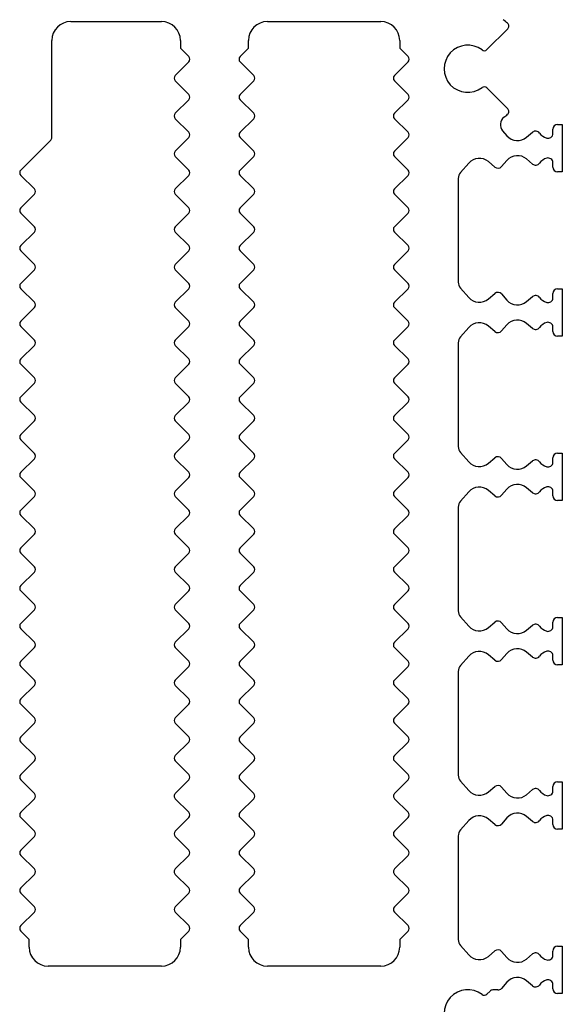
# Model space of a CAD drawing. Header units: millimetres. Extents: x 0 to 594, y 0 to 420.
# Tile 97 of 104: x 349 to 377, y 283 to 335. Entities that reach past the tile are written whole.
import ezdxf

# ---------------------------------------------------------------- set-up
doc = ezdxf.new("R2010")
doc.units = ezdxf.units.MM
doc.header["$LTSCALE"] = 32.67
doc.layers.get('0').update_dxf_attribs({"linetype": 'CONTINUOUS'})

msp = doc.modelspace()

# ---------------------------------------------------------------- linework, layer by layer
at = {"color": 7, "linetype": 'CONTINUOUS'}
for p, q in [((351.34834, 334.95778), (356.14834, 334.95778)), ((361.74834, 334.95778), (367.74834, 334.95778)), ((374.46495, 334.57439), (373.36385, 333.47329)), ((350.34834, 328.82338), (350.34834, 333.95778)), ((357.14834, 333.95778), (357.14834, 333.54054)), ((360.74834, 333.54054), (360.74834, 333.95778)), ((368.74834, 333.95778), (368.74834, 333.54054)), ((357.14834, 333.54054), (357.58955, 333.09933)), ((360.30714, 333.09933), (360.74834, 333.54054)), ((368.74834, 333.54054), (369.18955, 333.09933)), ((357.58955, 332.81649), (356.87239, 332.09933)), ((361.02429, 332.09933), (360.30714, 332.81649)), ((369.18955, 332.81649), (368.47239, 332.09933)), ((356.87239, 331.81649), (357.58955, 331.09933)), ((360.30714, 331.09933), (361.02429, 331.81649)), ((368.47239, 331.81649), (369.18955, 331.09933)), ((373.36384, 331.44228), (374.46494, 330.34118)), ((357.58955, 330.81649), (356.87239, 330.09933)), ((361.02429, 330.09933), (360.30714, 330.81649)), ((369.18955, 330.81649), (368.47239, 330.09933)), ((356.87239, 329.81649), (357.58955, 329.09933)), ((360.30714, 329.09933), (361.02429, 329.81649)), ((368.47239, 329.81649), (369.18955, 329.09933)), ((377.09834, 329.50778), (377.34834, 329.50778)), ((377.34834, 329.50778), (377.34834, 327.00778)), ((374.19318, 329.16937), (374.41672, 328.9139)), ((375.46324, 328.83325), (375.7803, 329.09929)), ((376.84834, 329.02856), (376.84834, 329.25778)), ((348.70714, 327.09933), (350.28976, 328.68196)), ((357.58955, 328.81649), (356.87239, 328.09933)), ((361.02429, 328.09933), (360.30714, 328.81649)), ((369.18955, 328.81649), (368.47239, 328.09933)), ((356.87239, 327.81649), (357.58955, 327.09933)), ((360.30714, 327.09933), (361.02429, 327.81649)), ((368.47239, 327.81649), (369.18955, 327.09933)), ((372.39676, 327.46015), (371.97184, 326.97454)), ((373.78629, 327.25298), (373.44328, 327.5408)), ((374.41672, 327.60167), (374.13513, 327.27986)), ((375.7803, 327.41627), (375.46324, 327.68232)), ((376.84834, 327.25778), (376.84834, 327.487)), ((349.42429, 326.09933), (348.70714, 326.81649)), ((357.58955, 326.81649), (356.87239, 326.09933)), ((361.02429, 326.09933), (360.30714, 326.81649)), ((369.18955, 326.81649), (368.47239, 326.09933)), ((377.34834, 327.00778), (377.09834, 327.00778)), ((371.84813, 326.64528), (371.84813, 321.17028)), ((348.70714, 325.09933), (349.42429, 325.81649)), ((356.87239, 325.81649), (357.58955, 325.09933)), ((360.30714, 325.09933), (361.02429, 325.81649)), ((368.47239, 325.81649), (369.18955, 325.09933)), ((349.42429, 324.09933), (348.70714, 324.81649)), ((357.58955, 324.81649), (356.87239, 324.09933)), ((361.02429, 324.09933), (360.30714, 324.81649)), ((369.18955, 324.81649), (368.47239, 324.09933)), ((348.70714, 323.09933), (349.42429, 323.81649)), ((356.87239, 323.81649), (357.58955, 323.09933)), ((360.30714, 323.09933), (361.02429, 323.81649)), ((368.47239, 323.81649), (369.18955, 323.09933)), ((349.42429, 322.09933), (348.70714, 322.81649)), ((357.58955, 322.81649), (356.87239, 322.09933)), ((361.02429, 322.09933), (360.30714, 322.81649)), ((369.18955, 322.81649), (368.47239, 322.09933)), ((348.70714, 321.09933), (349.42429, 321.81649)), ((356.87239, 321.81649), (357.58955, 321.09933)), ((360.30714, 321.09933), (361.02429, 321.81649)), ((368.47239, 321.81649), (369.18955, 321.09933)), ((349.42429, 320.09933), (348.70714, 320.81649)), ((357.58955, 320.81649), (356.87239, 320.09933)), ((361.02429, 320.09933), (360.30714, 320.81649)), ((369.18955, 320.81649), (368.47239, 320.09933)), ((371.97184, 320.84103), (372.39676, 320.35542)), ((373.44328, 320.27477), (373.78629, 320.56259)), ((374.13513, 320.53571), (374.41672, 320.2139)), ((376.84834, 320.32856), (376.84834, 320.55778)), ((377.09834, 320.80778), (377.34834, 320.80778)), ((377.34834, 320.80778), (377.34834, 318.30778)), ((375.46324, 320.13325), (375.7803, 320.39929)), ((348.70714, 319.09933), (349.42429, 319.81649)), ((356.87239, 319.81649), (357.58955, 319.09933)), ((360.30714, 319.09933), (361.02429, 319.81649)), ((368.47239, 319.81649), (369.18955, 319.09933)), ((375.7803, 318.71627), (375.46324, 318.98232)), ((349.42429, 318.09933), (348.70714, 318.81649)), ((357.58955, 318.81649), (356.87239, 318.09933)), ((361.02429, 318.09933), (360.30714, 318.81649)), ((369.18955, 318.81649), (368.47239, 318.09933)), ((372.39676, 318.76015), (371.97184, 318.27454)), ((373.78629, 318.55298), (373.44328, 318.8408)), ((374.41672, 318.90167), (374.13513, 318.57986)), ((376.84834, 318.55778), (376.84834, 318.787)), ((371.84813, 317.94528), (371.84813, 312.47028)), ((377.34834, 318.30778), (377.09834, 318.30778)), ((348.70714, 317.09933), (349.42429, 317.81649)), ((356.87239, 317.81649), (357.58955, 317.09933)), ((360.30714, 317.09933), (361.02429, 317.81649)), ((368.47239, 317.81649), (369.18955, 317.09933)), ((349.42429, 316.09933), (348.70714, 316.81649)), ((357.58955, 316.81649), (356.87239, 316.09933)), ((361.02429, 316.09933), (360.30714, 316.81649)), ((369.18955, 316.81649), (368.47239, 316.09933)), ((348.70701, 315.0992), (349.42429, 315.81649)), ((356.87239, 315.81649), (357.58968, 315.0992)), ((360.30701, 315.0992), (361.02429, 315.81649)), ((368.47239, 315.81649), (369.18968, 315.0992)), ((349.42429, 314.09908), (348.70701, 314.81636)), ((357.58968, 314.81636), (356.87239, 314.09908)), ((361.02429, 314.09908), (360.30701, 314.81636)), ((369.18968, 314.81636), (368.47239, 314.09908)), ((348.70714, 313.09908), (349.42429, 313.81623)), ((356.87239, 313.81623), (357.58955, 313.09908)), ((360.30714, 313.09908), (361.02429, 313.81623)), ((368.47239, 313.81623), (369.18955, 313.09908)), ((349.42429, 312.09908), (348.70714, 312.81623)), ((357.58955, 312.81623), (356.87239, 312.09908)), ((361.02429, 312.09908), (360.30714, 312.81623)), ((369.18955, 312.81623), (368.47239, 312.09908)), ((348.70714, 311.09908), (349.42429, 311.81623)), ((356.87239, 311.81623), (357.58955, 311.09908)), ((360.30714, 311.09908), (361.02429, 311.81623)), ((368.47239, 311.81623), (369.18955, 311.09908)), ((371.97184, 312.14103), (372.39676, 311.65542)), ((373.44328, 311.57477), (373.78629, 311.86259)), ((374.13513, 311.83571), (374.41672, 311.5139)), ((375.46324, 311.43325), (375.7803, 311.69929)), ((376.84834, 311.62856), (376.84834, 311.85778)), ((377.09834, 312.10778), (377.34834, 312.10778)), ((377.34834, 312.10778), (377.34834, 309.60778)), ((349.42429, 310.09908), (348.70714, 310.81623)), ((357.58955, 310.81623), (356.87239, 310.09908)), ((361.02429, 310.09908), (360.30714, 310.81623)), ((369.18955, 310.81623), (368.47239, 310.09908)), ((373.78629, 309.85298), (373.44328, 310.1408)), ((374.41672, 310.20167), (374.13513, 309.87986)), ((375.7803, 310.01627), (375.46324, 310.28232)), ((348.70714, 309.09908), (349.42429, 309.81623)), ((356.87239, 309.81623), (357.58955, 309.09908)), ((360.30714, 309.09908), (361.02429, 309.81623)), ((368.47239, 309.81623), (369.18955, 309.09908)), ((372.39676, 310.06015), (371.97184, 309.57454)), ((376.84834, 309.85778), (376.84834, 310.087)), ((377.34834, 309.60778), (377.09834, 309.60778)), ((371.84813, 309.24528), (371.84813, 303.77028)), ((349.42429, 308.09908), (348.70714, 308.81623)), ((357.58955, 308.81623), (356.87239, 308.09908)), ((361.02429, 308.09908), (360.30714, 308.81623)), ((369.18955, 308.81623), (368.47239, 308.09908)), ((348.70714, 307.09908), (349.42429, 307.81623)), ((356.87239, 307.81623), (357.58955, 307.09908)), ((360.30714, 307.09908), (361.02429, 307.81623)), ((368.47239, 307.81623), (369.18955, 307.09908)), ((349.42429, 306.09908), (348.70714, 306.81623)), ((357.58955, 306.81623), (356.87239, 306.09908)), ((361.02429, 306.09908), (360.30714, 306.81623)), ((369.18955, 306.81623), (368.47239, 306.09908)), ((348.70714, 305.09908), (349.42429, 305.81623)), ((356.87239, 305.81623), (357.58955, 305.09908)), ((360.30714, 305.09908), (361.02429, 305.81623)), ((368.47239, 305.81623), (369.18955, 305.09908)), ((349.42429, 304.09908), (348.70714, 304.81623)), ((357.58955, 304.81623), (356.87239, 304.09908)), ((361.02429, 304.09908), (360.30714, 304.81623)), ((369.18955, 304.81623), (368.47239, 304.09908)), ((348.70714, 303.09908), (349.42429, 303.81623)), ((356.87239, 303.81623), (357.58955, 303.09908)), ((360.30714, 303.09908), (361.02429, 303.81623)), ((368.47239, 303.81623), (369.18955, 303.09908)), ((371.97184, 303.44103), (372.39676, 302.95542)), ((377.09834, 303.40778), (377.34834, 303.40778)), ((377.34834, 303.40778), (377.34834, 300.90778)), ((349.42429, 302.09908), (348.70714, 302.81623)), ((357.58955, 302.81623), (356.87239, 302.09908)), ((361.02429, 302.09908), (360.30714, 302.81623)), ((369.18955, 302.81623), (368.47239, 302.09908)), ((373.44328, 302.87477), (373.78629, 303.16259)), ((374.13513, 303.13571), (374.41672, 302.8139)), ((375.46324, 302.73325), (375.7803, 302.99929)), ((376.84834, 302.92856), (376.84834, 303.15778)), ((348.70714, 301.09908), (349.42429, 301.81623)), ((356.87239, 301.81623), (357.58955, 301.09908)), ((360.30714, 301.09908), (361.02429, 301.81623)), ((368.47239, 301.81623), (369.18955, 301.09908)), ((372.39676, 301.36015), (371.97184, 300.87454)), ((373.78629, 301.15298), (373.44328, 301.4408)), ((374.41672, 301.50167), (374.13513, 301.17986)), ((375.7803, 301.31627), (375.46324, 301.58232)), ((376.84834, 301.15778), (376.84834, 301.387)), ((349.42429, 300.09908), (348.70714, 300.81623)), ((357.58955, 300.81623), (356.87239, 300.09908)), ((361.02429, 300.09908), (360.30714, 300.81623)), ((369.18955, 300.81623), (368.47239, 300.09908)), ((377.34834, 300.90778), (377.09834, 300.90778)), ((371.84813, 300.54528), (371.84813, 295.07028)), ((348.70714, 299.09908), (349.42429, 299.81623)), ((356.87239, 299.81623), (357.58955, 299.09908)), ((360.30714, 299.09908), (361.02429, 299.81623)), ((368.47239, 299.81623), (369.18955, 299.09908)), ((349.42429, 298.09908), (348.70714, 298.81623)), ((357.58955, 298.81623), (356.87239, 298.09908)), ((361.02429, 298.09908), (360.30714, 298.81623)), ((369.18955, 298.81623), (368.47239, 298.09908)), ((348.70714, 297.09908), (349.42429, 297.81623)), ((356.87239, 297.81623), (357.58955, 297.09908)), ((360.30714, 297.09908), (361.02429, 297.81623)), ((368.47239, 297.81623), (369.18955, 297.09908)), ((349.42429, 296.09908), (348.70714, 296.81623)), ((357.58955, 296.81623), (356.87239, 296.09908)), ((361.02429, 296.09908), (360.30714, 296.81623)), ((369.18955, 296.81623), (368.47239, 296.09908)), ((348.70714, 295.09908), (349.42429, 295.81623)), ((356.87239, 295.81623), (357.58955, 295.09908)), ((360.30714, 295.09908), (361.02429, 295.81623)), ((368.47239, 295.81623), (369.18955, 295.09908)), ((349.42429, 294.09908), (348.70714, 294.81623)), ((357.58955, 294.81623), (356.87239, 294.09908)), ((361.02429, 294.09908), (360.30714, 294.81623)), ((369.18955, 294.81623), (368.47239, 294.09908)), ((371.97184, 294.74103), (372.39676, 294.25542)), ((377.09834, 294.70778), (377.34834, 294.70778)), ((377.34834, 294.70778), (377.34834, 292.20778)), ((373.44328, 294.17477), (373.78629, 294.46259)), ((374.13513, 294.43571), (374.41672, 294.1139)), ((375.46324, 294.03325), (375.7803, 294.29929)), ((376.84834, 294.22856), (376.84834, 294.45778)), ((348.70714, 293.09908), (349.4243, 293.81624)), ((356.87239, 293.81623), (357.58955, 293.09908)), ((360.30714, 293.09908), (361.0243, 293.81624)), ((368.47239, 293.81623), (369.18955, 293.09908)), ((349.42429, 292.09908), (348.70714, 292.81623)), ((357.58955, 292.81623), (356.87239, 292.09908)), ((361.02429, 292.09908), (360.30714, 292.81623)), ((369.18955, 292.81623), (368.47239, 292.09908)), ((372.39676, 292.66015), (371.97184, 292.17454)), ((373.78629, 292.45298), (373.44328, 292.7408)), ((374.41672, 292.80167), (374.13513, 292.47986)), ((375.7803, 292.61627), (375.46324, 292.88232)), ((376.84834, 292.45778), (376.84834, 292.687)), ((377.34834, 292.20778), (377.09834, 292.20778)), ((348.70714, 291.09908), (349.42429, 291.81623)), ((356.87239, 291.81623), (357.58955, 291.09908)), ((360.30714, 291.09908), (361.02429, 291.81623)), ((368.47239, 291.81623), (369.18955, 291.09908)), ((371.84813, 291.84528), (371.84813, 286.37028)), ((349.42429, 290.09908), (348.70714, 290.81623)), ((357.58955, 290.81623), (356.87239, 290.09908)), ((361.02429, 290.09908), (360.30714, 290.81623)), ((369.18955, 290.81623), (368.47239, 290.09908)), ((348.70714, 289.09908), (349.4243, 289.81624)), ((356.87239, 289.81623), (357.58955, 289.09908)), ((360.30714, 289.09908), (361.0243, 289.81624)), ((368.47239, 289.81623), (369.18955, 289.09908)), ((349.42429, 288.09908), (348.70714, 288.81623)), ((357.58955, 288.81623), (356.87239, 288.09908)), ((361.02429, 288.09908), (360.30714, 288.81623)), ((369.18955, 288.81623), (368.47239, 288.09908)), ((348.70714, 287.09908), (349.42429, 287.81623)), ((356.87239, 287.81623), (357.58955, 287.09908)), ((360.30714, 287.09908), (361.02429, 287.81623)), ((368.47239, 287.81623), (369.18955, 287.09908)), ((349.14834, 286.37503), (348.70714, 286.81623)), ((357.58955, 286.81623), (357.14834, 286.37503)), ((360.74834, 286.37503), (360.30714, 286.81623)), ((369.18955, 286.81623), (368.74834, 286.37503)), ((349.14834, 285.95778), (349.14834, 286.37503)), ((357.14834, 286.37503), (357.14834, 285.95778)), ((360.74834, 285.95778), (360.74834, 286.37503)), ((368.74834, 286.37503), (368.74834, 285.95778)), ((371.97184, 286.04103), (372.39676, 285.55542)), ((373.44328, 285.47477), (373.78629, 285.76259)), ((374.13513, 285.73571), (374.41672, 285.4139)), ((376.84834, 285.52856), (376.84834, 285.75778)), ((377.09834, 286.00778), (377.34834, 286.00778)), ((377.34834, 286.00778), (377.34834, 283.50778)), ((375.46324, 285.33325), (375.7803, 285.59929)), ((356.14834, 284.95778), (350.14834, 284.95778)), ((367.74834, 284.95778), (361.74834, 284.95778)), ((374.41672, 284.10167), (374.13513, 283.77986)), ((375.7803, 283.91627), (375.46324, 284.18232)), ((373.52647, 283.63591), (373.36385, 283.47329)), ((373.94699, 283.69449), (373.66789, 283.69449)), ((376.84834, 283.75778), (376.84834, 283.987)), ((377.34834, 283.50778), (377.09834, 283.50778))]:
    msp.add_line(p, q, dxfattribs=at)
for centre, radius, start, end in [((351.34834, 333.95778), 1, 90, 180), ((356.14834, 333.95778), 1, 0, 90), ((361.74834, 333.95778), 1, 90, 180), ((367.74834, 333.95778), 1, 0, 90), ((372.34834, 332.45778), 3.2, 48.822568, 54.279697), ((374.32352, 334.7158), 0.2, 315.000887, 48.822931), ((372.34834, 332.45778), 1.25, 52.928916, 307.071854), ((357.44813, 332.95791), 0.2, 315.00004, 45), ((360.44856, 332.95791), 0.2, 135, 224.99996), ((369.04813, 332.95791), 0.2, 315.00004, 45), ((373.22243, 333.61471), 0.2, 232.923147, 315), ((357.01381, 331.95791), 0.2, 135.00004, 224.99996), ((360.88287, 331.95791), 0.2, 315.00004, 44.99996), ((368.61381, 331.95791), 0.2, 135.00004, 224.99996), ((373.22243, 331.30086), 0.2, 45.001116, 127.072037), ((357.44813, 330.95791), 0.2, 315.00004, 44.99996), ((360.44856, 330.95791), 0.2, 135.00004, 224.99996), ((369.04813, 330.95791), 0.2, 315.00004, 44.99996), ((357.01381, 329.95791), 0.2, 135.00004, 224.99996), ((360.88287, 329.95791), 0.2, 315.00004, 44.99996), ((368.61381, 329.95791), 0.2, 135.00004, 224.99996), ((372.34834, 332.45778), 3.2, 306.891657, 311.177405), ((374.32352, 330.19976), 0.2, 311.17664, 45), ((374.56947, 329.49862), 0.5, 126.891477, 221.186496), ((377.09834, 329.25778), 0.25, 90, 180), ((357.44813, 328.95791), 0.2, 315.00004, 44.99996), ((360.44856, 328.95791), 0.2, 135.00004, 224.99996), ((369.04813, 328.95791), 0.2, 315.00004, 44.99996), ((374.98115, 329.40778), 0.75, 221.186648, 310.000033), ((375.941, 328.90778), 0.25, 36.869979, 130.000033), ((376.741, 329.50778), 0.75, 216.869871, 253.422737), ((376.59834, 329.02856), 0.25, 253.422727, 360), ((350.14834, 328.82338), 0.2, 314.999558, 360), ((357.01381, 327.95791), 0.2, 135.00004, 224.99996), ((360.88287, 327.95791), 0.2, 315.00004, 44.99996), ((368.61381, 327.95791), 0.2, 135.00004, 224.99996), ((374.98115, 327.10778), 0.75, 50.00003, 138.813421), ((372.96119, 326.96626), 0.75, 50.00032, 138.813471), ((375.941, 327.60778), 0.25, 229.999985, 323.130102), ((376.741, 327.00778), 0.75, 106.577243, 143.130102), ((376.59834, 327.487), 0.25, 0.00002, 106.577214), ((348.84856, 326.95791), 0.2, 135, 224.99996), ((357.44813, 326.95791), 0.2, 315.00004, 44.99996), ((360.44856, 326.95791), 0.2, 135.00004, 224.99996), ((369.04813, 326.95791), 0.2, 315.00004, 44.99996), ((372.34813, 326.64528), 0.5, 138.813585, 180), ((373.94699, 327.44449), 0.25, 229.999622, 318.813428), ((377.09834, 327.25778), 0.25, 180, 270), ((349.28287, 325.95791), 0.2, 315.00004, 44.99996), ((357.01381, 325.95791), 0.2, 135.00004, 224.99996), ((360.88287, 325.95791), 0.2, 315.00004, 44.99996), ((368.61381, 325.95791), 0.2, 135.00004, 224.99996), ((348.84856, 324.95791), 0.2, 135.00004, 224.99996), ((357.44813, 324.95791), 0.2, 315.00004, 44.99996), ((360.44856, 324.95791), 0.2, 135.00004, 224.99996), ((369.04813, 324.95791), 0.2, 315.00004, 44.99996), ((349.28287, 323.95791), 0.2, 315.00004, 44.99996), ((357.01381, 323.95791), 0.2, 135.00004, 224.99996), ((360.88287, 323.95791), 0.2, 315.00004, 44.99996), ((368.61381, 323.95791), 0.2, 135.00004, 224.99996), ((348.84856, 322.95791), 0.2, 135.00004, 224.99996), ((357.44813, 322.95791), 0.2, 315.00004, 44.99996), ((360.44856, 322.95791), 0.2, 135.00004, 224.99996), ((369.04813, 322.95791), 0.2, 315.00004, 44.99996), ((349.28287, 321.95791), 0.2, 315.00004, 44.99996), ((357.01381, 321.95791), 0.2, 135.00004, 224.99996), ((360.88287, 321.95791), 0.2, 315.00004, 44.99996), ((368.61381, 321.95791), 0.2, 135.00004, 224.99996), ((348.84856, 320.95791), 0.2, 135.00004, 224.99996), ((357.44813, 320.95791), 0.2, 315.00004, 44.99996), ((360.44856, 320.95791), 0.2, 135.00004, 224.99996), ((369.04813, 320.95791), 0.2, 315.00004, 44.99996), ((372.34813, 321.17028), 0.5, 179.999919, 221.186496), ((373.94699, 320.37108), 0.25, 41.186916, 130.000033), ((377.09834, 320.55778), 0.25, 90, 180), ((349.28287, 319.95791), 0.2, 315.00004, 44.99996), ((357.01381, 319.95791), 0.2, 135.00004, 224.99996), ((360.88287, 319.95791), 0.2, 315.00004, 44.99996), ((368.61381, 319.95791), 0.2, 135.00004, 224.99996), ((372.96119, 320.8493), 0.75, 221.186062, 309.999975), ((374.98115, 320.70778), 0.75, 221.186648, 310.000033), ((375.941, 320.20778), 0.25, 36.869979, 130.000033), ((376.741, 320.80778), 0.75, 216.869871, 253.422737), ((376.59834, 320.32856), 0.25, 253.422727, 360), ((348.84856, 318.95791), 0.2, 135.00004, 224.99996), ((357.44813, 318.95791), 0.2, 315.00004, 44.99996), ((360.44856, 318.95791), 0.2, 135.00004, 224.99996), ((369.04813, 318.95791), 0.2, 315.00004, 44.99996), ((372.96119, 318.26626), 0.75, 50.00032, 138.813471), ((374.98115, 318.40778), 0.75, 50.00003, 138.813421), ((376.741, 318.30778), 0.75, 106.577243, 143.130102), ((376.59834, 318.787), 0.25, 0.00002, 106.577214), ((373.94699, 318.74449), 0.25, 229.999622, 318.813428), ((375.941, 318.90778), 0.25, 229.999985, 323.130102), ((377.09834, 318.55778), 0.25, 180, 270), ((349.28287, 317.95791), 0.2, 315.00004, 44.99996), ((357.01381, 317.95791), 0.2, 135.00004, 224.99996), ((360.88287, 317.95791), 0.2, 315.00004, 44.99996), ((368.61381, 317.95791), 0.2, 135.00004, 224.99996), ((372.34813, 317.94528), 0.5, 138.813585, 180), ((348.84856, 316.95791), 0.2, 135.00004, 224.99996), ((357.44813, 316.95791), 0.2, 315.00004, 44.99996), ((360.44856, 316.95791), 0.2, 135.00004, 224.99996), ((369.04813, 316.95791), 0.2, 315.00004, 44.99996), ((349.28287, 315.95791), 0.2, 315.00004, 44.99996), ((357.01381, 315.95791), 0.2, 135.00004, 224.99996), ((360.88287, 315.95791), 0.2, 315.00004, 44.99996), ((368.61381, 315.95791), 0.2, 135.00004, 224.99996), ((348.84843, 314.95778), 0.2, 135.00004, 224.99996), ((357.44825, 314.95778), 0.2, 315.00004, 44.99996), ((360.44843, 314.95778), 0.2, 135.00004, 224.99996), ((369.04825, 314.95778), 0.2, 315.00004, 44.99996), ((349.28287, 313.95765), 0.2, 315.00004, 44.99996), ((357.01381, 313.95765), 0.2, 135.00004, 224.99996), ((360.88287, 313.95765), 0.2, 315.00004, 44.99996), ((368.61381, 313.95765), 0.2, 135.00004, 224.99996), ((348.84856, 312.95765), 0.2, 135.00004, 224.99996), ((357.44813, 312.95765), 0.2, 315.00004, 44.99996), ((360.44856, 312.95765), 0.2, 135.00004, 224.99996), ((369.04813, 312.95765), 0.2, 315.00004, 44.99996), ((372.34813, 312.47028), 0.5, 179.999919, 221.186496), ((349.28287, 311.95765), 0.2, 315.00004, 44.99996), ((357.01381, 311.95765), 0.2, 135.00004, 224.99996), ((360.88287, 311.95765), 0.2, 315.00004, 44.99996), ((368.61381, 311.95765), 0.2, 135.00004, 224.99996), ((373.94699, 311.67108), 0.25, 41.186916, 130.000033), ((375.941, 311.50778), 0.25, 36.869979, 130.000033), ((377.09834, 311.85778), 0.25, 90, 180), ((372.96119, 312.1493), 0.75, 221.186062, 309.999975), ((374.98115, 312.00778), 0.75, 221.186648, 310.000033), ((376.741, 312.10778), 0.75, 216.869871, 253.422737), ((376.59834, 311.62856), 0.25, 253.422727, 360), ((348.84856, 310.95765), 0.2, 135.00004, 224.99996), ((357.44813, 310.95765), 0.2, 315.00004, 44.99996), ((360.44856, 310.95765), 0.2, 135.00004, 224.99996), ((369.04813, 310.95765), 0.2, 315.00004, 44.99996), ((372.96119, 309.56626), 0.75, 50.00032, 138.813471), ((374.98115, 309.70778), 0.75, 50.00003, 138.813421), ((376.741, 309.60778), 0.75, 106.577243, 143.130102), ((376.59834, 310.087), 0.25, 0.00002, 106.577214), ((349.28287, 309.95765), 0.2, 315.00004, 44.99996), ((357.01381, 309.95765), 0.2, 135.00004, 224.99996), ((360.88287, 309.95765), 0.2, 315.00004, 44.99996), ((368.61381, 309.95765), 0.2, 135.00004, 224.99996), ((373.94699, 310.04449), 0.25, 229.999622, 318.813428), ((375.941, 310.20778), 0.25, 229.999985, 323.130102), ((377.09834, 309.85778), 0.25, 180, 270), ((348.84856, 308.95765), 0.2, 135.00004, 224.99996), ((357.44813, 308.95765), 0.2, 315.00004, 44.99996), ((360.44856, 308.95765), 0.2, 135.00004, 224.99996), ((369.04813, 308.95765), 0.2, 315.00004, 44.99996), ((372.34813, 309.24528), 0.5, 138.813585, 180), ((349.28287, 307.95765), 0.2, 315.00004, 44.99996), ((357.01381, 307.95765), 0.2, 135.00004, 224.99996), ((360.88287, 307.95765), 0.2, 315.00004, 44.99996), ((368.61381, 307.95765), 0.2, 135.00004, 224.99996), ((348.84856, 306.95765), 0.2, 135.00004, 224.99996), ((357.44813, 306.95765), 0.2, 315.00004, 44.99996), ((360.44856, 306.95765), 0.2, 135.00004, 224.99996), ((369.04813, 306.95765), 0.2, 315.00004, 44.99996), ((349.28287, 305.95765), 0.2, 315.00004, 44.99996), ((357.01381, 305.95765), 0.2, 135.00004, 224.99996), ((360.88287, 305.95765), 0.2, 315.00004, 44.99996), ((368.61381, 305.95765), 0.2, 135.00004, 224.99996), ((348.84856, 304.95765), 0.2, 135.00004, 224.99996), ((357.44813, 304.95765), 0.2, 315.00004, 44.99996), ((360.44856, 304.95765), 0.2, 135.00004, 224.99996), ((369.04813, 304.95765), 0.2, 315.00004, 44.99996), ((349.28287, 303.95765), 0.2, 315.00004, 44.99996), ((357.01381, 303.95765), 0.2, 135.00004, 224.99996), ((360.88287, 303.95765), 0.2, 315.00004, 44.99996), ((368.61381, 303.95765), 0.2, 135.00004, 224.99996), ((372.34813, 303.77028), 0.5, 179.999919, 221.186496), ((377.09834, 303.15778), 0.25, 90, 180), ((348.84856, 302.95765), 0.2, 135.00004, 224.99996), ((357.44813, 302.95765), 0.2, 315.00004, 44.99996), ((360.44856, 302.95765), 0.2, 135.00004, 224.99996), ((369.04813, 302.95765), 0.2, 315.00004, 44.99996), ((372.96119, 303.4493), 0.75, 221.186062, 309.999975), ((373.94699, 302.97108), 0.25, 41.186916, 130.000033), ((375.941, 302.80778), 0.25, 36.869979, 130.000033), ((376.741, 303.40778), 0.75, 216.869871, 253.422737), ((376.59834, 302.92856), 0.25, 253.422727, 360), ((374.98115, 303.30778), 0.75, 221.186648, 310.000033), ((349.28287, 301.95765), 0.2, 315.00004, 44.99996), ((357.01381, 301.95765), 0.2, 135.00004, 224.99996), ((360.88287, 301.95765), 0.2, 315.00004, 44.99996), ((368.61381, 301.95765), 0.2, 135.00004, 224.99996), ((372.96119, 300.86626), 0.75, 50.00032, 138.813471), ((374.98115, 301.00778), 0.75, 50.00003, 138.813421), ((375.941, 301.50778), 0.25, 229.999985, 323.130102), ((376.741, 300.90778), 0.75, 106.577243, 143.130102), ((376.59834, 301.387), 0.25, 0.00002, 106.577214), ((348.84856, 300.95765), 0.2, 135.00004, 224.99996), ((357.44813, 300.95765), 0.2, 315.00004, 44.99996), ((360.44856, 300.95765), 0.2, 135.00004, 224.99996), ((369.04813, 300.95765), 0.2, 315.00004, 44.99996), ((372.34813, 300.54528), 0.5, 138.813585, 180), ((373.94699, 301.34449), 0.25, 229.999622, 318.813428), ((377.09834, 301.15778), 0.25, 180, 270), ((349.28287, 299.95765), 0.2, 315.00004, 44.99996), ((357.01381, 299.95765), 0.2, 135.00004, 224.99996), ((360.88287, 299.95765), 0.2, 315.00004, 44.99996), ((368.61381, 299.95765), 0.2, 135.00004, 224.99996), ((348.84856, 298.95765), 0.2, 135.00004, 224.99996), ((357.44813, 298.95765), 0.2, 315.00004, 44.99996), ((360.44856, 298.95765), 0.2, 135.00004, 224.99996), ((369.04813, 298.95765), 0.2, 315.00004, 44.99996), ((349.28287, 297.95765), 0.2, 315.00004, 44.99996), ((357.01381, 297.95765), 0.2, 135.00004, 224.99996), ((360.88287, 297.95765), 0.2, 315.00004, 44.99996), ((368.61381, 297.95765), 0.2, 135.00004, 224.99996), ((348.84856, 296.95765), 0.2, 135.00004, 224.99996), ((357.44813, 296.95765), 0.2, 315.00004, 44.99996), ((360.44856, 296.95765), 0.2, 135.00004, 224.99996), ((369.04813, 296.95765), 0.2, 315.00004, 44.99996), ((349.28287, 295.95765), 0.2, 315.00004, 44.99996), ((357.01381, 295.95765), 0.2, 135.00004, 224.99996), ((360.88287, 295.95765), 0.2, 315.00004, 44.99996), ((368.61381, 295.95765), 0.2, 135.00004, 224.99996), ((348.84856, 294.95765), 0.2, 135.00004, 225), ((357.44813, 294.95765), 0.2, 315, 44.99996), ((360.44856, 294.95765), 0.2, 135.00004, 225), ((369.04813, 294.95765), 0.2, 315, 44.99996), ((372.34813, 295.07028), 0.5, 179.999919, 221.186496), ((373.94699, 294.27108), 0.25, 41.186916, 130.000033), ((377.09834, 294.45778), 0.25, 90, 180), ((349.28287, 293.95765), 0.2, 315.000796, 45), ((357.01381, 293.95765), 0.2, 134.999244, 224.99996), ((360.88287, 293.95765), 0.2, 315.000796, 45), ((368.61381, 293.95765), 0.2, 134.999244, 224.99996), ((372.96119, 294.7493), 0.75, 221.186062, 309.999975), ((374.98115, 294.60778), 0.75, 221.186648, 310.000033), ((375.941, 294.10778), 0.25, 36.869979, 130.000033), ((376.741, 294.70778), 0.75, 216.869871, 253.422737), ((376.59834, 294.22856), 0.25, 253.422727, 360), ((348.84856, 292.95765), 0.2, 135.00004, 224.99996), ((357.44813, 292.95765), 0.2, 315.00004, 44.99996), ((360.44856, 292.95765), 0.2, 135.00004, 224.99996), ((369.04813, 292.95765), 0.2, 315.00004, 44.99996), ((372.96119, 292.16626), 0.75, 50.00032, 138.813471), ((374.98115, 292.30778), 0.75, 50.00003, 138.813421), ((376.741, 292.20778), 0.75, 106.577243, 143.130102), ((376.59834, 292.687), 0.25, 0.00002, 106.577214), ((373.94699, 292.64449), 0.25, 229.999622, 318.813428), ((375.941, 292.80778), 0.25, 229.999985, 323.130102), ((377.09834, 292.45778), 0.25, 180, 270), ((349.28287, 291.95765), 0.2, 315.00004, 44.99996), ((357.01381, 291.95765), 0.2, 135.00004, 224.99996), ((360.88287, 291.95765), 0.2, 315.00004, 44.99996), ((368.61381, 291.95765), 0.2, 135.00004, 224.99996), ((372.34813, 291.84528), 0.5, 138.813585, 180), ((348.84856, 290.95765), 0.2, 135.00004, 225), ((357.44813, 290.95765), 0.2, 315, 44.99996), ((360.44856, 290.95765), 0.2, 135.00004, 225), ((369.04813, 290.95765), 0.2, 315, 44.99996), ((349.28287, 289.95765), 0.2, 315.000796, 45), ((357.01381, 289.95765), 0.2, 134.999244, 224.99996), ((360.88287, 289.95765), 0.2, 315.000796, 45), ((368.61381, 289.95765), 0.2, 134.999244, 224.99996), ((348.84856, 288.95765), 0.2, 135.00004, 224.99996), ((357.44813, 288.95765), 0.2, 315.00004, 44.99996), ((360.44856, 288.95765), 0.2, 135.00004, 224.99996), ((369.04813, 288.95765), 0.2, 315.00004, 44.99996), ((349.28287, 287.95765), 0.2, 315.00004, 44.99996), ((357.01381, 287.95765), 0.2, 135.00004, 224.99996), ((360.88287, 287.95765), 0.2, 315.00004, 44.99996), ((368.61381, 287.95765), 0.2, 135.00004, 224.99996), ((348.84856, 286.95765), 0.2, 135.00004, 225), ((357.44813, 286.95765), 0.2, 315, 44.99996), ((360.44856, 286.95765), 0.2, 135.00004, 225), ((369.04813, 286.95765), 0.2, 315, 44.99996), ((372.34813, 286.37028), 0.5, 179.999919, 221.186496), ((350.14834, 285.95778), 1, 180, 270), ((356.14834, 285.95778), 1, 270, 360), ((361.74834, 285.95778), 1, 180, 270), ((367.74834, 285.95778), 1, 270, 360), ((373.94699, 285.57108), 0.25, 41.186916, 130.000033), ((375.941, 285.40778), 0.25, 36.869979, 130.000033), ((377.09834, 285.75778), 0.25, 90, 180), ((372.96119, 286.0493), 0.75, 221.186062, 309.999975), ((374.98115, 285.90778), 0.75, 221.186648, 310.000033), ((376.741, 286.00778), 0.75, 216.869871, 253.422737), ((376.59834, 285.52856), 0.25, 253.422727, 360), ((374.98115, 283.60778), 0.75, 50.00003, 138.813421), ((376.741, 283.50778), 0.75, 106.577243, 143.130102), ((376.59834, 283.987), 0.25, 0.00002, 106.577214), ((372.34834, 282.45778), 1.25, 52.928916, 307.071854), ((373.66789, 283.49449), 0.2, 90.000442, 134.999797), ((373.94699, 283.94449), 0.25, 269.999328, 318.813428), ((375.941, 284.10778), 0.25, 229.999985, 323.130102), ((377.09834, 283.75778), 0.25, 180, 270), ((373.22243, 283.61471), 0.2, 232.923147, 315)]:
    msp.add_arc(centre, radius, start, end, dxfattribs=at)

doc.saveas('drawing.dxf')
